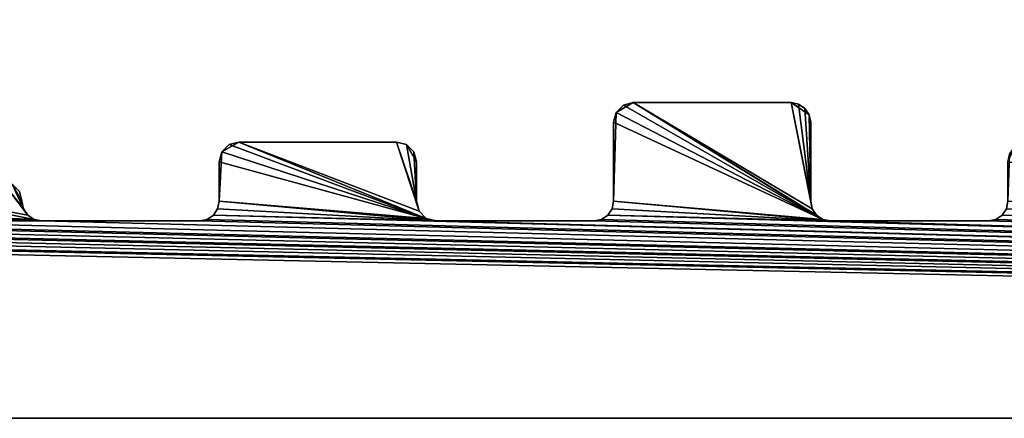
# Model space of a CAD drawing. Extents: x 0 to 122, y 0 to 122.
# Tile 47 of 256: x 24 to 36, y 0 to 5. Entities that reach past the tile are written whole.
import ezdxf

# ---------------------------------------------------------------- set-up
doc = ezdxf.new("R2010")
doc.units = 0
doc.header["$LTSCALE"] = 25.4
doc.layers.get('0').update_dxf_attribs({"color": 13, "linetype": 'CONTINUOUS'})

# ---------------------------------------------------------------- blocks, each defined once
blk = doc.blocks.new('GROOVE-I-7792-7793_STL_2')
at = {"color": 250}
for p, q in [((50.035, -55.375, 125), (50.251, -55.25, 125)), ((50.035, -55.375), (50.126, -55.283)), ((50.035, -55.375), (50.126, -55.283)), ((50.126, -55.283, 125), (50.035, -55.375, 125)), ((50.126, -55.283), (50.251, -55.25)), ((50.126, -55.283), (50.251, -55.25)), ((50.251, -55.25, 125), (50.126, -55.283, 125)), ((50.126, -55.283), (50.126, -55.283, 125)), ((50.126, -55.283), (50.126, -55.283, 125)), ((52.251, -55.25, 125), (50.251, -55.25, 125)), ((50.251, -55.25), (52.251, -55.25)), ((50.251, -55.25, 125), (50.251, -55.25)), ((52.251, -55.25, 125), (50.251, -55.25, 125)), ((50.251, -55.25), (52.251, -55.25)), ((50.251, -55.25, 125), (50.251, -55.25)), ((52.251, -55.25, 125), (52.482, -55.404, 125)), ((52.251, -55.25), (52.347, -55.269)), ((52.251, -55.25, 125), (52.251, -55.25)), ((52.251, -55.25), (52.347, -55.269)), ((52.251, -55.25, 125), (52.251, -55.25)), ((52.347, -55.269, 125), (52.251, -55.25, 125)), ((52.347, -55.269), (52.428, -55.323)), ((52.347, -55.269), (52.428, -55.323)), ((52.347, -55.269), (52.347, -55.269, 125)), ((52.428, -55.323, 125), (52.347, -55.269, 125)), ((52.347, -55.269), (52.347, -55.269, 125)), ((50.035, -55.375, 125), (50.001, -55.5, 125)), ((50.001, -55.5), (50.035, -55.375)), ((50.001, -55.5), (50.035, -55.375)), ((50.035, -55.375, 125), (50.001, -55.5, 125)), ((50.035, -55.375), (50.035, -55.375, 125)), ((50.035, -55.375), (50.035, -55.375, 125)), ((52.428, -55.323), (52.482, -55.404)), ((52.428, -55.323), (52.482, -55.404)), ((52.428, -55.323), (52.428, -55.323, 125)), ((52.482, -55.404, 125), (52.428, -55.323, 125)), ((52.428, -55.323), (52.428, -55.323, 125)), ((52.501, -55.5, 125), (52.482, -55.404, 125)), ((52.482, -55.404), (52.501, -55.5)), ((52.482, -55.404), (52.501, -55.5)), ((52.482, -55.404), (52.482, -55.404, 125)), ((52.501, -55.5, 125), (52.482, -55.404, 125)), ((52.482, -55.404), (52.482, -55.404, 125)), ((50.001, -55.5, 125), (50.001, -56.5, 125)), ((50.001, -56.5), (50.001, -55.5)), ((50.001, -55.5, 125), (50.001, -56.5, 125)), ((50.001, -55.5, 125), (50.001, -55.5)), ((50.001, -56.5), (50.001, -55.5)), ((50.001, -55.5, 125), (50.001, -55.5)), ((52.501, -56.5, 125), (52.501, -55.5, 125)), ((52.501, -55.5), (52.501, -56.5)), ((52.501, -55.5, 125), (52.501, -55.5)), ((52.501, -56.5, 125), (52.501, -55.5, 125)), ((52.501, -55.5), (52.501, -56.5)), ((52.501, -55.5, 125), (52.501, -55.5)), ((45.035, -55.875, 125), (45.251, -55.75, 125)), ((45.035, -55.875), (45.126, -55.783)), ((45.035, -55.875), (45.126, -55.783)), ((45.126, -55.783, 125), (45.035, -55.875, 125)), ((45.126, -55.783), (45.251, -55.75)), ((45.126, -55.783), (45.251, -55.75)), ((45.251, -55.75, 125), (45.126, -55.783, 125)), ((45.126, -55.783), (45.126, -55.783, 125)), ((45.126, -55.783), (45.126, -55.783, 125)), ((47.251, -55.75, 125), (45.251, -55.75, 125)), ((45.251, -55.75), (47.251, -55.75)), ((45.251, -55.75, 125), (45.251, -55.75)), ((47.251, -55.75, 125), (45.251, -55.75, 125)), ((45.251, -55.75), (47.251, -55.75)), ((45.251, -55.75, 125), (45.251, -55.75)), ((47.376, -55.783, 125), (47.251, -55.75, 125)), ((47.251, -55.75), (47.376, -55.783)), ((47.251, -55.75, 125), (47.251, -55.75)), ((47.251, -55.75), (47.376, -55.783)), ((47.251, -55.75, 125), (47.251, -55.75)), ((47.376, -55.783, 125), (47.251, -55.75, 125)), ((47.376, -55.783, 125), (47.501, -56, 125)), ((47.376, -55.783), (47.468, -55.875)), ((47.376, -55.783), (47.468, -55.875)), ((47.376, -55.783), (47.376, -55.783, 125)), ((47.468, -55.875, 125), (47.376, -55.783, 125)), ((47.376, -55.783), (47.376, -55.783, 125)), ((45.035, -55.875, 125), (45.001, -56, 125)), ((45.001, -56), (45.035, -55.875)), ((45.001, -56), (45.035, -55.875)), ((45.035, -55.875, 125), (45.001, -56, 125)), ((45.035, -55.875), (45.035, -55.875, 125)), ((45.035, -55.875), (45.035, -55.875, 125)), ((47.468, -55.875), (47.501, -56)), ((47.468, -55.875), (47.501, -56)), ((47.468, -55.875), (47.468, -55.875, 125)), ((47.501, -56, 125), (47.468, -55.875, 125)), ((47.468, -55.875), (47.468, -55.875, 125)), ((45.001, -56, 125), (45.001, -56.5, 125)), ((45.001, -56.5), (45.001, -56)), ((45.001, -56, 125), (45.001, -56.5, 125)), ((45.001, -56, 125), (45.001, -56)), ((45.001, -56.5), (45.001, -56)), ((45.001, -56, 125), (45.001, -56)), ((47.501, -56.5, 125), (47.501, -56, 125)), ((47.501, -56), (47.501, -56.5)), ((47.501, -56, 125), (47.501, -56)), ((47.501, -56.5, 125), (47.501, -56, 125)), ((47.501, -56), (47.501, -56.5)), ((47.501, -56, 125), (47.501, -56)), ((42.376, -56.283, 125), (42.501, -56.5, 125)), ((42.468, -56.375), (42.501, -56.5)), ((42.468, -56.375), (42.501, -56.5)), ((42.501, -56.5, 125), (42.468, -56.375, 125)), ((42.52, -56.596, 125), (42.501, -56.5, 125)), ((42.501, -56.5), (42.52, -56.596)), ((42.501, -56.5, 125), (42.501, -56.5)), ((42.501, -56.5), (42.52, -56.596)), ((42.501, -56.5, 125), (42.501, -56.5)), ((42.52, -56.596, 125), (42.501, -56.5, 125)), ((45.001, -56.5, 125), (44.982, -56.596, 125)), ((44.982, -56.596), (45.001, -56.5)), ((44.982, -56.596), (45.001, -56.5)), ((45.001, -56.5, 125), (44.982, -56.596, 125)), ((45.001, -56.5, 125), (45.001, -56.5)), ((45.001, -56.5, 125), (45.001, -56.5)), ((47.535, -56.625, 125), (47.501, -56.5, 125)), ((47.501, -56.5), (47.535, -56.625)), ((47.501, -56.5, 125), (47.501, -56.5)), ((47.501, -56.5), (47.535, -56.625)), ((47.501, -56.5, 125), (47.501, -56.5)), ((47.535, -56.625, 125), (47.501, -56.5, 125)), ((50.001, -56.5, 125), (49.982, -56.596, 125)), ((49.982, -56.596), (50.001, -56.5)), ((49.982, -56.596), (50.001, -56.5)), ((50.001, -56.5, 125), (49.982, -56.596, 125)), ((50.001, -56.5, 125), (50.001, -56.5)), ((50.001, -56.5, 125), (50.001, -56.5)), ((52.52, -56.596, 125), (52.501, -56.5, 125)), ((52.501, -56.5), (52.52, -56.596)), ((52.501, -56.5, 125), (52.501, -56.5)), ((52.501, -56.5), (52.52, -56.596)), ((52.501, -56.5, 125), (52.501, -56.5)), ((52.52, -56.596, 125), (52.501, -56.5, 125)), ((42.574, -56.677, 125), (42.52, -56.596, 125)), ((42.52, -56.596), (42.574, -56.677)), ((42.52, -56.596), (42.574, -56.677)), ((42.52, -56.596), (42.52, -56.596, 125)), ((42.574, -56.677, 125), (42.52, -56.596, 125)), ((42.52, -56.596), (42.52, -56.596, 125)), ((44.982, -56.596, 125), (44.928, -56.677, 125)), ((44.928, -56.677), (44.982, -56.596)), ((44.928, -56.677), (44.982, -56.596)), ((44.982, -56.596, 125), (44.928, -56.677, 125)), ((44.982, -56.596), (44.982, -56.596, 125)), ((44.982, -56.596), (44.982, -56.596, 125)), ((47.626, -56.717, 125), (47.535, -56.625, 125)), ((47.535, -56.625), (47.626, -56.717)), ((47.535, -56.625), (47.626, -56.717)), ((47.535, -56.625), (47.535, -56.625, 125)), ((47.626, -56.717, 125), (47.535, -56.625, 125)), ((47.535, -56.625), (47.535, -56.625, 125)), ((49.982, -56.596, 125), (49.928, -56.677, 125)), ((49.928, -56.677), (49.982, -56.596)), ((49.928, -56.677), (49.982, -56.596)), ((49.982, -56.596, 125), (49.928, -56.677, 125)), ((49.982, -56.596), (49.982, -56.596, 125)), ((49.982, -56.596), (49.982, -56.596, 125)), ((52.574, -56.677, 125), (52.52, -56.596, 125)), ((52.52, -56.596), (52.574, -56.677)), ((52.52, -56.596), (52.574, -56.677)), ((52.52, -56.596), (52.52, -56.596, 125)), ((52.574, -56.677, 125), (52.52, -56.596, 125)), ((52.52, -56.596), (52.52, -56.596, 125)), ((54.982, -56.596, 125), (54.928, -56.677, 125)), ((54.928, -56.677), (54.982, -56.596)), ((54.928, -56.677), (54.982, -56.596)), ((54.982, -56.596, 125), (54.928, -56.677, 125)), ((42.655, -56.731, 125), (42.574, -56.677, 125)), ((42.574, -56.677), (42.655, -56.731)), ((42.574, -56.677), (42.655, -56.731)), ((42.574, -56.677), (42.574, -56.677, 125)), ((42.655, -56.731, 125), (42.574, -56.677, 125)), ((42.574, -56.677), (42.574, -56.677, 125)), ((42.751, -56.75, 125), (42.655, -56.731, 125)), ((42.655, -56.731), (42.751, -56.75)), ((42.655, -56.731), (42.751, -56.75)), ((42.655, -56.731), (42.655, -56.731, 125)), ((42.751, -56.75, 125), (42.655, -56.731, 125)), ((42.655, -56.731), (42.655, -56.731, 125)), ((44.751, -56.75, 125), (42.751, -56.75, 125)), ((42.751, -56.75), (44.751, -56.75)), ((42.751, -56.75, 125), (42.751, -56.75)), ((44.751, -56.75, 125), (42.751, -56.75, 125)), ((42.751, -56.75), (44.751, -56.75)), ((42.751, -56.75, 125), (42.751, -56.75)), ((44.847, -56.731, 125), (44.751, -56.75, 125)), ((44.751, -56.75), (44.847, -56.731)), ((44.751, -56.75), (44.847, -56.731)), ((44.847, -56.731, 125), (44.751, -56.75, 125)), ((44.751, -56.75, 125), (44.751, -56.75)), ((44.751, -56.75, 125), (44.751, -56.75)), ((44.928, -56.677, 125), (44.847, -56.731, 125)), ((44.847, -56.731), (44.928, -56.677)), ((44.847, -56.731), (44.928, -56.677)), ((44.928, -56.677, 125), (44.847, -56.731, 125)), ((44.847, -56.731), (44.847, -56.731, 125)), ((44.847, -56.731), (44.847, -56.731, 125)), ((44.928, -56.677), (44.928, -56.677, 125)), ((44.928, -56.677), (44.928, -56.677, 125)), ((47.751, -56.75, 125), (47.626, -56.717, 125)), ((47.626, -56.717), (47.751, -56.75)), ((47.626, -56.717), (47.751, -56.75)), ((47.626, -56.717), (47.626, -56.717, 125)), ((47.751, -56.75, 125), (47.626, -56.717, 125)), ((47.626, -56.717), (47.626, -56.717, 125)), ((49.751, -56.75, 125), (47.751, -56.75, 125)), ((47.751, -56.75), (49.751, -56.75)), ((47.751, -56.75, 125), (47.751, -56.75)), ((49.751, -56.75, 125), (47.751, -56.75, 125)), ((47.751, -56.75), (49.751, -56.75)), ((47.751, -56.75, 125), (47.751, -56.75)), ((49.847, -56.731, 125), (49.751, -56.75, 125)), ((49.751, -56.75), (49.847, -56.731)), ((49.751, -56.75), (49.847, -56.731)), ((49.847, -56.731, 125), (49.751, -56.75, 125)), ((49.751, -56.75, 125), (49.751, -56.75)), ((49.751, -56.75, 125), (49.751, -56.75)), ((49.928, -56.677, 125), (49.847, -56.731, 125)), ((49.847, -56.731), (49.928, -56.677)), ((49.847, -56.731), (49.928, -56.677)), ((49.928, -56.677, 125), (49.847, -56.731, 125)), ((49.847, -56.731), (49.847, -56.731, 125)), ((49.847, -56.731), (49.847, -56.731, 125)), ((49.928, -56.677), (49.928, -56.677, 125)), ((49.928, -56.677), (49.928, -56.677, 125)), ((52.655, -56.731, 125), (52.574, -56.677, 125)), ((52.574, -56.677), (52.655, -56.731)), ((52.574, -56.677), (52.655, -56.731)), ((52.574, -56.677), (52.574, -56.677, 125)), ((52.655, -56.731, 125), (52.574, -56.677, 125)), ((52.574, -56.677), (52.574, -56.677, 125)), ((52.751, -56.75, 125), (52.655, -56.731, 125)), ((52.655, -56.731), (52.751, -56.75)), ((52.655, -56.731), (52.751, -56.75)), ((52.655, -56.731), (52.655, -56.731, 125)), ((52.751, -56.75, 125), (52.655, -56.731, 125)), ((52.655, -56.731), (52.655, -56.731, 125)), ((54.751, -56.75, 125), (52.751, -56.75, 125)), ((52.751, -56.75), (54.751, -56.75)), ((52.751, -56.75, 125), (52.751, -56.75)), ((54.751, -56.75, 125), (52.751, -56.75, 125)), ((52.751, -56.75), (54.751, -56.75)), ((52.751, -56.75, 125), (52.751, -56.75)), ((54.847, -56.731, 125), (54.751, -56.75, 125)), ((54.751, -56.75), (54.847, -56.731)), ((54.751, -56.75), (54.847, -56.731)), ((54.847, -56.731, 125), (54.751, -56.75, 125)), ((54.751, -56.75, 125), (54.751, -56.75)), ((54.751, -56.75, 125), (54.751, -56.75)), ((54.928, -56.677, 125), (54.847, -56.731, 125)), ((54.847, -56.731), (54.928, -56.677)), ((54.847, -56.731), (54.928, -56.677)), ((54.928, -56.677, 125), (54.847, -56.731, 125)), ((54.847, -56.731), (54.847, -56.731, 125)), ((54.847, -56.731), (54.847, -56.731, 125)), ((54.928, -56.677), (54.928, -56.677, 125)), ((54.928, -56.677), (54.928, -56.677, 125)), ((18.501, -59.25, 125), (139.501, -59.25, 125)), ((139.501, -59.25), (18.501, -59.25)), ((18.501, -59.25, 125), (139.501, -59.25, 125)), ((139.501, -59.25), (18.501, -59.25))]:
    blk.add_line(p, q, dxfattribs=at)
mesh = blk.add_polyface(dxfattribs=at)
corners = [(22.251, -31.75), (22.376, -29.283), (22.376, -31.717), (22.468, -29.375), (22.468, -31.625), (22.501, -29.5), (22.501, -31.5), (25.035, -55.375), (25.001, -56.5), (25.001, -55.5), (37.535, -54.875), (37.501, -56.5), (37.501, -55), (50.035, -55.375), (50.001, -56.5), (50.001, -55.5), (27.655, -56.231), (25.126, -55.283), (25.251, -55.25), (27.574, -56.177), (27.52, -56.096), (27.251, -55.25), (27.501, -56), (27.376, -55.283), (27.468, -55.375), (27.501, -55.5), (35.001, -56.5), (34.751, -55.75), (34.876, -55.783), (40.126, -56.217), (37.626, -54.783), (37.751, -54.75), (40.035, -56.125), (40.001, -56), (39.751, -54.75), (39.847, -54.769), (39.928, -54.823), (39.982, -54.904), (40.001, -55), (47.535, -56.625), (45.251, -55.75), (47.251, -55.75), (47.501, -56.5), (47.376, -55.783), (52.655, -56.731), (50.126, -55.283), (50.251, -55.25), (52.52, -56.596), (52.251, -55.25), (22.751, -11.75), (21.751, -9.25), (22.751, -9.25), (22.876, -9.283), (22.847, -11.731), (22.928, -11.677), (22.968, -9.375), (22.982, -11.596), (23.001, -9.5), (23.001, -11.5), (22.751, -51.75), (21.751, -49.25), (22.751, -49.25), (22.847, -49.269), (22.876, -51.717), (22.928, -49.323), (22.968, -51.625), (22.982, -49.404), (23.001, -51.5), (23.001, -49.5)]
mesh.append_faces([[corners[k] for k in face] for face in [(4, 5, 6), (7, 8, 9), (10, 11, 12), (13, 14, 15), (22, 24, 25), (33, 37, 38), (56, 57, 58), (67, 66, 68)]], dxfattribs={"vtx0": -1, "color": 250})
mesh.append_faces([[corners[k] for k in face] for face in [(0, 1, 2), (2, 3, 4), (16, 18, 19), (19, 18, 20), (20, 21, 22), (29, 31, 32), (32, 31, 33), (49, 52, 53), (53, 52, 54), (54, 55, 56), (59, 62, 63), (63, 64, 65), (65, 66, 67)]], dxfattribs={"vtx0": -1, "vtx1": -1, "color": 250})
mesh.append_faces([[corners[k] for k in face] for face in [(16, 8, 7), (29, 11, 10)]], dxfattribs={"vtx0": -1, "vtx1": -1, "vtx2": -1, "color": 250})
mesh.append_faces([[corners[k] for k in face] for face in [(2, 1, 3), (4, 3, 5), (16, 7, 17), (16, 17, 18), (20, 18, 21), (22, 21, 23), (22, 23, 24), (26, 27, 28), (29, 10, 30), (29, 30, 31), (33, 31, 34), (33, 34, 35), (33, 35, 36), (33, 36, 37), (39, 40, 41), (42, 41, 43), (44, 13, 45), (44, 45, 46), (47, 46, 48), (49, 50, 51), (49, 51, 52), (54, 52, 55), (56, 55, 57), (59, 60, 61), (59, 61, 62), (63, 62, 64), (65, 64, 66)]], dxfattribs={"vtx0": -1, "vtx2": -1, "color": 250})
mesh = blk.add_polyface(dxfattribs=at)
corners = [(20.751, -46.75, 125), (20.751, -51.75, 125), (21.52, -49.096, 125), (22.751, -51.75, 125), (21.501, -49, 125), (21.251, -46.75, 125), (21.376, -46.783, 125), (21.574, -49.177, 125), (21.655, -49.231, 125), (21.751, -49.25, 125), (22.751, -49.25, 125), (22.968, -51.625, 125), (22.982, -49.404, 125), (23.001, -51.5, 125), (23.001, -49.5, 125), (20.52, -54.096, 125), (22.02, -56.596, 125), (20.574, -54.177, 125), (57.751, -54.25, 125), (60.001, -56.5, 125), (59.751, -54.25, 125), (21.501, -47, 125), (20.751, -41.75, 125), (20.751, -44.25, 125), (21.751, -44.25, 125), (21.751, -41.75, 125), (21.968, -44.125, 125), (21.876, -41.783, 125), (22.001, -42, 125), (22.001, -44, 125), (20.751, -36.75, 125), (20.751, -39.25, 125), (21.251, -39.25, 125), (21.251, -36.75, 125), (21.347, -39.231, 125), (21.482, -36.904, 125), (21.501, -39, 125), (21.501, -37, 125), (20.501, -29, 125), (21.001, -32, 125), (21.035, -31.875, 125), (20.655, -34.269, 125), (20.751, -34.25, 125), (20.968, -34.125, 125), (21.001, -34, 125), (20.751, -24.25, 125), (20.751, -26.75, 125), (21.251, -26.75, 125), (21.251, -24.25, 125), (21.468, -26.625, 125), (21.428, -24.323, 125), (21.501, -24.5, 125), (21.501, -26.5, 125), (20.876, -19.283, 125), (20.655, -21.769, 125), (20.847, -21.731, 125), (21.001, -21.5, 125), (21.001, -19.5, 125)]
mesh.append_faces([[corners[k] for k in face] for face in [(12, 13, 14), (28, 26, 29), (35, 36, 37), (38, 39, 40), (39, 43, 44), (51, 49, 52), (53, 56, 57)]], dxfattribs={"vtx0": -1, "color": 250})
mesh.append_faces([[corners[k] for k in face] for face in [(0, 4, 5), (5, 4, 6), (2, 3, 7), (7, 3, 8), (8, 3, 9), (9, 3, 10), (10, 11, 12), (15, 16, 17), (18, 19, 20), (22, 24, 25), (25, 26, 27), (27, 26, 28), (30, 32, 33), (33, 34, 35), (45, 47, 48), (48, 49, 50), (50, 49, 51)]], dxfattribs={"vtx0": -1, "vtx1": -1, "color": 250})
mesh.append_faces([[corners[k] for k in face] for face in [(0, 1, 2)]], dxfattribs={"vtx0": -1, "vtx1": -1, "vtx2": -1, "color": 250})
mesh.append_faces([[corners[k] for k in face] for face in [(2, 1, 3), (0, 2, 4), (10, 3, 11), (12, 11, 13), (22, 23, 24), (25, 24, 26), (30, 31, 32), (33, 32, 34), (35, 34, 36), (39, 41, 42), (39, 42, 43), (45, 46, 47), (48, 47, 49), (53, 54, 55), (53, 55, 56)]], dxfattribs={"vtx0": -1, "vtx2": -1, "color": 250})
mesh.append_faces([[corners[k] for k in face] for face in [(21, 6, 4)]], dxfattribs={"vtx1": -1, "color": 250})
mesh = blk.add_polyface(dxfattribs=at)
corners = [(22.251, -56.75, 125), (18.501, -59.25, 125), (139.501, -59.25, 125), (24.751, -56.75, 125), (24.847, -56.731, 125), (24.928, -56.677, 125), (30.251, -56.75, 125), (32.251, -56.75, 125), (32.347, -56.731, 125), (35.251, -56.75, 125), (55.155, -55.769, 125), (60.251, -56.75, 125), (60.155, -56.731, 125), (57.468, -55.625, 125), (57.501, -55.5, 125), (60.074, -56.677, 125), (57.501, -54.5, 125), (57.535, -54.375, 125), (57.751, -54.25, 125), (60.02, -56.596, 125), (60.001, -56.5, 125), (59.751, -54.25, 125), (59.982, -54.404, 125), (62.428, -56.677, 125), (65.251, -56.75, 125), (62.482, -56.596, 125), (62.501, -56.5, 125), (65.155, -56.731, 125), (62.501, -55, 125), (65.074, -56.677, 125), (62.655, -54.769, 125), (62.751, -54.75, 125), (65.02, -56.596, 125), (65.001, -56.5, 125), (64.751, -54.75, 125), (64.876, -54.783, 125), (67.376, -56.717, 125), (70.251, -56.75, 125), (67.468, -56.625, 125), (67.501, -56.5, 125), (70.155, -56.731, 125), (67.501, -56, 125), (67.52, -55.904, 125), (67.751, -55.75, 125), (70.074, -56.677, 125), (70.02, -56.596, 125), (69.751, -55.75, 125), (70.001, -56.5, 125), (69.928, -55.823, 125), (70.001, -56, 125), (65.001, -55, 125), (60.001, -54.5, 125)]
mesh.append_faces([[corners[k] for k in face] for face in [(0, 2, 3), (3, 2, 4), (4, 2, 5), (6, 2, 7), (7, 2, 8), (13, 12, 14), (16, 15, 17), (17, 15, 18), (21, 20, 22), (23, 24, 25), (25, 24, 26), (26, 27, 28), (28, 29, 30), (30, 29, 31), (31, 33, 34), (34, 33, 35), (36, 37, 38), (38, 37, 39), (39, 40, 41), (41, 40, 42), (42, 40, 43), (43, 45, 46), (46, 47, 48)]], dxfattribs={"vtx0": -1, "vtx1": -1, "color": 250})
mesh.append_faces([[corners[k] for k in face] for face in [(5, 2, 6), (8, 2, 9)]], dxfattribs={"vtx0": -1, "vtx1": -1, "vtx2": -1, "color": 250})
mesh.append_faces([[corners[k] for k in face] for face in [(0, 1, 2), (10, 11, 12), (14, 12, 15), (18, 15, 19), (18, 19, 20), (26, 24, 27), (28, 27, 29), (31, 29, 32), (31, 32, 33), (39, 37, 40), (43, 40, 44), (43, 44, 45), (46, 45, 47)]], dxfattribs={"vtx0": -1, "vtx2": -1, "color": 250})
mesh.append_faces([[corners[k] for k in face] for face in [(49, 48, 47), (50, 35, 33), (51, 22, 20)]], dxfattribs={"vtx1": -1, "color": 250})
mesh = blk.add_polyface(dxfattribs=at)
corners = [(55.02, -55.904), (55.001, -56.5), (55.001, -56), (57.535, -54.375), (57.501, -55.5), (57.501, -54.5), (62.52, -54.904), (62.501, -56.5), (62.501, -55), (18.501, -59.25), (22.251, -56.75), (139.501, -59.25), (24.751, -56.75), (24.847, -56.731), (24.928, -56.677), (30.251, -56.75), (52.751, -56.75), (50.001, -56.5), (52.655, -56.731), (50.251, -55.25), (52.574, -56.677), (52.52, -56.596), (52.251, -55.25), (52.501, -56.5), (52.347, -55.269), (52.428, -55.323), (52.482, -55.404), (52.501, -55.5), (60.251, -56.75), (54.982, -56.596), (55.074, -55.823), (55.155, -55.769), (60.155, -56.731), (55.251, -55.75), (57.251, -55.75), (57.376, -55.717), (57.468, -55.625), (60.074, -56.677), (57.626, -54.283), (57.751, -54.25), (60.02, -56.596), (60.001, -56.5), (59.751, -54.25), (59.847, -54.269), (59.928, -54.323), (59.982, -54.404), (60.001, -54.5), (65.251, -56.75), (62.428, -56.677), (62.482, -56.596), (65.155, -56.731), (65.074, -56.677), (62.574, -54.823), (62.655, -54.769), (62.751, -54.75), (65.02, -56.596), (65.001, -56.5), (64.751, -54.75), (64.876, -54.783), (64.968, -54.875)]
mesh.append_faces([[corners[k] for k in face] for face in [(0, 1, 2), (3, 4, 5), (6, 7, 8), (23, 26, 27), (41, 45, 46)]], dxfattribs={"vtx0": -1, "color": 250})
mesh.append_faces([[corners[k] for k in face] for face in [(9, 10, 11), (16, 17, 18), (18, 19, 20), (21, 22, 23), (28, 31, 32), (32, 4, 37), (37, 39, 40), (40, 39, 41), (47, 7, 50), (50, 7, 51), (51, 54, 55), (55, 54, 56)]], dxfattribs={"vtx0": -1, "vtx1": -1, "color": 250})
mesh.append_faces([[corners[k] for k in face] for face in [(11, 14, 15), (28, 1, 0), (37, 4, 3), (51, 7, 6)]], dxfattribs={"vtx0": -1, "vtx1": -1, "vtx2": -1, "color": 250})
mesh.append_faces([[corners[k] for k in face] for face in [(11, 10, 12), (11, 12, 13), (11, 13, 14), (23, 22, 24), (23, 24, 25), (23, 25, 26), (28, 29, 1), (28, 0, 30), (28, 30, 31), (32, 31, 33), (32, 33, 34), (32, 34, 35), (32, 35, 36), (32, 36, 4), (37, 3, 38), (37, 38, 39), (41, 39, 42), (41, 42, 43), (41, 43, 44), (41, 44, 45), (47, 48, 49), (47, 49, 7), (51, 6, 52), (51, 52, 53), (51, 53, 54), (56, 54, 57), (56, 57, 58), (56, 58, 59)]], dxfattribs={"vtx0": -1, "vtx2": -1, "color": 250})
mesh = blk.add_polyface(dxfattribs=at)
corners = [(37.251, -56.75, 125), (42.751, -56.75, 125), (42.655, -56.731, 125), (40.251, -56.25, 125), (40.126, -56.217, 125), (42.574, -56.677, 125), (42.251, -56.25, 125), (42.52, -56.596, 125), (42.376, -56.283, 125), (42.501, -56.5, 125), (44.928, -56.677, 125), (47.751, -56.75, 125), (44.982, -56.596, 125), (45.001, -56.5, 125), (47.626, -56.717, 125), (45.001, -56, 125), (45.035, -55.875, 125), (45.251, -55.75, 125), (47.535, -56.625, 125), (47.251, -55.75, 125), (47.501, -56.5, 125), (47.376, -55.783, 125), (49.928, -56.677, 125), (52.751, -56.75, 125), (49.982, -56.596, 125), (50.001, -56.5, 125), (52.655, -56.731, 125), (50.001, -55.5, 125), (50.035, -55.375, 125), (50.251, -55.25, 125), (52.574, -56.677, 125), (52.52, -56.596, 125), (52.251, -55.25, 125), (52.501, -56.5, 125), (52.482, -55.404, 125), (54.982, -56.596, 125), (60.251, -56.75, 125), (55.001, -56.5, 125), (55.001, -56, 125), (55.074, -55.823, 125), (55.155, -55.769, 125), (60.155, -56.731, 125), (55.251, -55.75, 125), (57.251, -55.75, 125), (57.376, -55.717, 125), (57.468, -55.625, 125), (57.501, -55.5, 125), (60.074, -56.677, 125), (57.501, -54.5, 125), (52.501, -55.5, 125), (47.501, -56, 125), (35.001, -56, 125), (34.876, -55.783, 125), (35.001, -56.5, 125)]
mesh.append_faces([[corners[k] for k in face] for face in [(0, 3, 4), (8, 7, 9)]], dxfattribs={"vtx0": -1, "color": 250})
mesh.append_faces([[corners[k] for k in face] for face in [(3, 5, 6), (6, 7, 8), (10, 11, 12), (12, 11, 13), (13, 14, 15), (15, 14, 16), (16, 14, 17), (17, 18, 19), (19, 20, 21), (22, 23, 24), (24, 23, 25), (25, 26, 27), (27, 26, 28), (28, 26, 29), (29, 31, 32), (32, 33, 34), (35, 36, 37), (37, 36, 38), (38, 36, 39), (39, 36, 40), (40, 41, 42), (42, 41, 43), (43, 41, 44), (44, 41, 45), (46, 47, 48)]], dxfattribs={"vtx0": -1, "vtx1": -1, "color": 250})
mesh.append_faces([[corners[k] for k in face] for face in [(0, 2, 3)]], dxfattribs={"vtx0": -1, "vtx1": -1, "vtx2": -1, "color": 250})
mesh.append_faces([[corners[k] for k in face] for face in [(0, 1, 2), (3, 2, 5), (6, 5, 7), (13, 11, 14), (17, 14, 18), (19, 18, 20), (25, 23, 26), (29, 26, 30), (29, 30, 31), (32, 31, 33)]], dxfattribs={"vtx0": -1, "vtx2": -1, "color": 250})
mesh.append_faces([[corners[k] for k in face] for face in [(49, 34, 33), (50, 21, 20), (51, 52, 53)]], dxfattribs={"vtx1": -1, "color": 250})
mesh = blk.add_polyface(dxfattribs=at)
corners = [(67.52, -55.904), (67.501, -56.5), (67.501, -56), (80.02, -55.404), (80.001, -56.5), (80.001, -55.5), (139.501, -59.25), (30.251, -56.75), (32.251, -56.75), (32.347, -56.731), (35.251, -56.75), (37.251, -56.75), (37.347, -56.731), (37.428, -56.677), (42.751, -56.75), (44.751, -56.75), (44.847, -56.731), (44.928, -56.677), (47.751, -56.75), (49.751, -56.75), (49.847, -56.731), (49.928, -56.677), (52.751, -56.75), (54.751, -56.75), (54.847, -56.731), (54.928, -56.677), (54.982, -56.596), (65.001, -56.5), (64.968, -54.875), (65.001, -55), (70.251, -56.75), (67.376, -56.717), (67.468, -56.625), (70.155, -56.731), (67.574, -55.823), (67.655, -55.769), (67.751, -55.75), (70.074, -56.677), (70.02, -56.596), (69.751, -55.75), (69.847, -55.769), (70.001, -56.5), (69.928, -55.823), (69.982, -55.904), (70.001, -56), (82.751, -56.75), (79.876, -56.717), (79.968, -56.625), (82.626, -56.717), (80.074, -55.323), (80.155, -55.269), (80.251, -55.25), (82.535, -56.625), (82.501, -56.5), (82.251, -55.25), (82.376, -55.283), (82.468, -55.375), (82.501, -55.5)]
mesh.append_faces([[corners[k] for k in face] for face in [(0, 1, 2), (3, 4, 5), (27, 28, 29), (41, 43, 44), (53, 56, 57)]], dxfattribs={"vtx0": -1, "color": 250})
mesh.append_faces([[corners[k] for k in face] for face in [(30, 1, 33), (33, 36, 37), (37, 36, 38), (38, 40, 41), (45, 4, 48), (48, 51, 52), (52, 51, 53)]], dxfattribs={"vtx0": -1, "vtx1": -1, "color": 250})
mesh.append_faces([[corners[k] for k in face] for face in [(6, 9, 10), (6, 13, 14), (6, 17, 18), (6, 21, 22), (33, 1, 0), (48, 4, 3)]], dxfattribs={"vtx0": -1, "vtx1": -1, "vtx2": -1, "color": 250})
mesh.append_faces([[corners[k] for k in face] for face in [(6, 7, 8), (6, 8, 9), (6, 10, 11), (6, 11, 12), (6, 12, 13), (6, 14, 15), (6, 15, 16), (6, 16, 17), (6, 18, 19), (6, 19, 20), (6, 20, 21), (6, 22, 23), (6, 23, 24), (6, 24, 25), (6, 25, 26), (30, 31, 32), (30, 32, 1), (33, 0, 34), (33, 34, 35), (33, 35, 36), (38, 36, 39), (38, 39, 40), (41, 40, 42), (41, 42, 43), (45, 46, 47), (45, 47, 4), (48, 3, 49), (48, 49, 50), (48, 50, 51), (53, 51, 54), (53, 54, 55), (53, 55, 56)]], dxfattribs={"vtx0": -1, "vtx2": -1, "color": 250})
mesh = blk.add_polyface(dxfattribs=at)
corners = [(32.52, -55.904), (32.501, -56.5), (32.501, -56), (45.035, -55.875), (45.001, -56.5), (45.001, -56), (30.251, -56.75), (24.928, -56.677), (24.982, -56.596), (25.001, -56.5), (27.655, -56.231), (27.751, -56.25), (30.126, -56.717), (30.035, -56.625), (29.751, -56.25), (29.876, -56.283), (29.968, -56.375), (35.251, -56.75), (32.347, -56.731), (32.428, -56.677), (32.482, -56.596), (35.126, -56.717), (32.574, -55.823), (32.655, -55.769), (32.751, -55.75), (35.035, -56.625), (34.751, -55.75), (35.001, -56.5), (34.876, -55.783), (34.968, -55.875), (35.001, -56), (42.751, -56.75), (37.428, -56.677), (37.482, -56.596), (37.501, -56.5), (42.655, -56.731), (40.251, -56.25), (40.126, -56.217), (42.574, -56.677), (42.251, -56.25), (42.52, -56.596), (42.376, -56.283), (42.468, -56.375), (42.501, -56.5), (47.751, -56.75), (44.928, -56.677), (44.982, -56.596), (47.626, -56.717), (45.126, -55.783), (45.251, -55.75), (47.535, -56.625), (47.251, -55.75), (47.501, -56.5), (47.376, -55.783), (47.468, -55.875), (47.501, -56), (52.751, -56.75), (49.928, -56.677), (49.982, -56.596), (50.001, -56.5), (52.655, -56.731), (50.035, -55.375), (52.574, -56.677), (50.251, -55.25), (52.52, -56.596)]
mesh.append_faces([[corners[k] for k in face] for face in [(0, 1, 2), (3, 4, 5), (13, 15, 16), (27, 29, 30), (40, 42, 43), (52, 54, 55)]], dxfattribs={"vtx0": -1, "color": 250})
mesh.append_faces([[corners[k] for k in face] for face in [(6, 11, 12), (12, 11, 13), (17, 1, 21), (21, 24, 25), (25, 26, 27), (31, 34, 35), (36, 34, 37), (35, 36, 38), (38, 39, 40), (44, 4, 47), (47, 49, 50), (50, 51, 52), (62, 63, 64)]], dxfattribs={"vtx0": -1, "vtx1": -1, "color": 250})
mesh.append_faces([[corners[k] for k in face] for face in [(6, 9, 10), (21, 1, 0), (35, 34, 36), (47, 4, 3), (60, 59, 61)]], dxfattribs={"vtx0": -1, "vtx1": -1, "vtx2": -1, "color": 250})
mesh.append_faces([[corners[k] for k in face] for face in [(6, 7, 8), (6, 8, 9), (6, 10, 11), (13, 11, 14), (13, 14, 15), (17, 18, 19), (17, 19, 20), (17, 20, 1), (21, 0, 22), (21, 22, 23), (21, 23, 24), (25, 24, 26), (27, 28, 29), (31, 32, 33), (31, 33, 34), (38, 36, 39), (40, 39, 41), (40, 41, 42), (44, 45, 46), (44, 46, 4), (47, 3, 48), (47, 48, 49), (52, 53, 54), (56, 57, 58), (56, 58, 59)]], dxfattribs={"vtx0": -1, "vtx2": -1, "color": 250})
mesh = blk.add_polyface(dxfattribs=at)
corners = [(35.251, -56.75, 125), (139.501, -59.25, 125), (37.251, -56.75, 125), (42.751, -56.75, 125), (44.751, -56.75, 125), (44.847, -56.731, 125), (44.928, -56.677, 125), (47.751, -56.75, 125), (49.751, -56.75, 125), (49.847, -56.731, 125), (49.928, -56.677, 125), (52.751, -56.75, 125), (54.751, -56.75, 125), (54.847, -56.731, 125), (54.928, -56.677, 125), (54.982, -56.596, 125), (72.468, -56.625, 125), (77.751, -56.75, 125), (72.501, -56.5, 125), (77.655, -56.731, 125), (75.251, -56.25, 125), (75.126, -56.217, 125), (72.501, -55.5, 125), (72.535, -55.375, 125), (72.751, -55.25, 125), (75.035, -56.125, 125), (74.751, -55.25, 125), (75.001, -56, 125), (74.876, -55.283, 125), (77.574, -56.677, 125), (77.251, -56.25, 125), (77.52, -56.596, 125), (77.482, -56.404, 125), (79.876, -56.717, 125), (82.751, -56.75, 125), (79.968, -56.625, 125), (80.001, -56.5, 125), (82.626, -56.717, 125), (80.001, -55.5, 125), (80.02, -55.404, 125), (80.251, -55.25, 125), (82.535, -56.625, 125), (82.501, -56.5, 125), (82.251, -55.25, 125), (82.376, -55.283, 125), (82.501, -55.5, 125), (75.001, -55.5, 125)]
mesh.append_faces([[corners[k] for k in face] for face in [(30, 31, 32)]], dxfattribs={"vtx0": -1, "color": 250})
mesh.append_faces([[corners[k] for k in face] for face in [(0, 1, 2), (3, 1, 4), (4, 1, 5), (5, 1, 6), (7, 1, 8), (8, 1, 9), (9, 1, 10), (11, 1, 12), (12, 1, 13), (13, 1, 14), (14, 1, 15), (16, 17, 18), (18, 21, 22), (22, 21, 23), (23, 21, 24), (24, 25, 26), (26, 27, 28), (20, 29, 30), (33, 34, 35), (35, 34, 36), (36, 37, 38), (38, 37, 39), (39, 37, 40), (40, 42, 43), (43, 42, 44)]], dxfattribs={"vtx0": -1, "vtx1": -1, "color": 250})
mesh.append_faces([[corners[k] for k in face] for face in [(2, 1, 3), (6, 1, 7), (10, 1, 11), (18, 19, 20)]], dxfattribs={"vtx0": -1, "vtx1": -1, "vtx2": -1, "color": 250})
mesh.append_faces([[corners[k] for k in face] for face in [(18, 17, 19), (18, 20, 21), (24, 21, 25), (26, 25, 27), (20, 19, 29), (30, 29, 31), (36, 34, 37), (40, 37, 41), (40, 41, 42)]], dxfattribs={"vtx0": -1, "vtx2": -1, "color": 250})
mesh.append_faces([[corners[k] for k in face] for face in [(45, 44, 42), (46, 28, 27)]], dxfattribs={"vtx1": -1, "color": 250})
mesh = blk.add_polyface(dxfattribs=at)
corners = [(50.035, -55.375, 125), (50.126, -55.283), (50.035, -55.375), (50.126, -55.283, 125)]
mesh.append_faces([[corners[k] for k in face] for face in [(0, 1, 2), (1, 0, 3)]], dxfattribs={"vtx0": -1, "color": 250})
mesh = blk.add_polyface(dxfattribs=at)
corners = [(50.126, -55.283, 125), (50.251, -55.25), (50.126, -55.283), (50.251, -55.25, 125)]
mesh.append_faces([[corners[k] for k in face] for face in [(0, 1, 2), (1, 0, 3)]], dxfattribs={"vtx0": -1, "color": 250})
mesh = blk.add_polyface(dxfattribs=at)
corners = [(50.251, -55.25, 125), (52.251, -55.25), (50.251, -55.25), (52.251, -55.25, 125)]
mesh.append_faces([[corners[k] for k in face] for face in [(0, 1, 2), (1, 0, 3)]], dxfattribs={"vtx0": -1, "color": 250})
mesh = blk.add_polyface(dxfattribs=at)
corners = [(52.251, -55.25, 125), (52.347, -55.269), (52.251, -55.25), (52.347, -55.269, 125)]
mesh.append_faces([[corners[k] for k in face] for face in [(0, 1, 2), (1, 0, 3)]], dxfattribs={"vtx0": -1, "color": 250})
mesh = blk.add_polyface(dxfattribs=at)
corners = [(52.347, -55.269, 125), (52.428, -55.323), (52.347, -55.269), (52.428, -55.323, 125)]
mesh.append_faces([[corners[k] for k in face] for face in [(0, 1, 2), (1, 0, 3)]], dxfattribs={"vtx0": -1, "color": 250})
mesh = blk.add_polyface(dxfattribs=at)
corners = [(50.035, -55.375, 125), (50.001, -55.5), (50.001, -55.5, 125), (50.035, -55.375)]
mesh.append_faces([[corners[k] for k in face] for face in [(0, 1, 2), (1, 0, 3)]], dxfattribs={"vtx0": -1, "color": 250})
mesh = blk.add_polyface(dxfattribs=at)
corners = [(52.428, -55.323), (52.482, -55.404, 125), (52.482, -55.404), (52.428, -55.323, 125)]
mesh.append_faces([[corners[k] for k in face] for face in [(0, 1, 2), (1, 0, 3)]], dxfattribs={"vtx0": -1, "color": 250})
mesh = blk.add_polyface(dxfattribs=at)
corners = [(52.482, -55.404), (52.501, -55.5, 125), (52.501, -55.5), (52.482, -55.404, 125)]
mesh.append_faces([[corners[k] for k in face] for face in [(0, 1, 2), (1, 0, 3)]], dxfattribs={"vtx0": -1, "color": 250})
mesh = blk.add_polyface(dxfattribs=at)
corners = [(50.001, -55.5, 125), (50.001, -56.5), (50.001, -56.5, 125), (50.001, -55.5)]
mesh.append_faces([[corners[k] for k in face] for face in [(0, 1, 2), (1, 0, 3)]], dxfattribs={"vtx0": -1, "color": 250})
mesh = blk.add_polyface(dxfattribs=at)
corners = [(52.501, -55.5), (52.501, -56.5, 125), (52.501, -56.5), (52.501, -55.5, 125)]
mesh.append_faces([[corners[k] for k in face] for face in [(0, 1, 2), (1, 0, 3)]], dxfattribs={"vtx0": -1, "color": 250})
mesh = blk.add_polyface(dxfattribs=at)
corners = [(45.126, -55.783, 125), (45.035, -55.875), (45.035, -55.875, 125), (45.126, -55.783)]
mesh.append_faces([[corners[k] for k in face] for face in [(0, 1, 2), (1, 0, 3)]], dxfattribs={"vtx0": -1, "color": 250})
mesh = blk.add_polyface(dxfattribs=at)
corners = [(45.126, -55.783, 125), (45.251, -55.75), (45.126, -55.783), (45.251, -55.75, 125)]
mesh.append_faces([[corners[k] for k in face] for face in [(0, 1, 2), (1, 0, 3)]], dxfattribs={"vtx0": -1, "color": 250})
mesh = blk.add_polyface(dxfattribs=at)
corners = [(45.251, -55.75, 125), (47.251, -55.75), (45.251, -55.75), (47.251, -55.75, 125)]
mesh.append_faces([[corners[k] for k in face] for face in [(0, 1, 2), (1, 0, 3)]], dxfattribs={"vtx0": -1, "color": 250})
mesh = blk.add_polyface(dxfattribs=at)
corners = [(47.251, -55.75, 125), (47.376, -55.783), (47.251, -55.75), (47.376, -55.783, 125)]
mesh.append_faces([[corners[k] for k in face] for face in [(0, 1, 2), (1, 0, 3)]], dxfattribs={"vtx0": -1, "color": 250})
mesh = blk.add_polyface(dxfattribs=at)
corners = [(47.376, -55.783), (47.468, -55.875, 125), (47.468, -55.875), (47.376, -55.783, 125)]
mesh.append_faces([[corners[k] for k in face] for face in [(0, 1, 2), (1, 0, 3)]], dxfattribs={"vtx0": -1, "color": 250})
mesh = blk.add_polyface(dxfattribs=at)
corners = [(45.035, -55.875, 125), (45.001, -56), (45.001, -56, 125), (45.035, -55.875)]
mesh.append_faces([[corners[k] for k in face] for face in [(0, 1, 2), (1, 0, 3)]], dxfattribs={"vtx0": -1, "color": 250})
mesh = blk.add_polyface(dxfattribs=at)
corners = [(47.468, -55.875), (47.501, -56, 125), (47.501, -56), (47.468, -55.875, 125)]
mesh.append_faces([[corners[k] for k in face] for face in [(0, 1, 2), (1, 0, 3)]], dxfattribs={"vtx0": -1, "color": 250})
mesh = blk.add_polyface(dxfattribs=at)
corners = [(45.001, -56, 125), (45.001, -56.5), (45.001, -56.5, 125), (45.001, -56)]
mesh.append_faces([[corners[k] for k in face] for face in [(0, 1, 2), (1, 0, 3)]], dxfattribs={"vtx0": -1, "color": 250})
mesh = blk.add_polyface(dxfattribs=at)
corners = [(47.501, -56), (47.501, -56.5, 125), (47.501, -56.5), (47.501, -56, 125)]
mesh.append_faces([[corners[k] for k in face] for face in [(0, 1, 2), (1, 0, 3)]], dxfattribs={"vtx0": -1, "color": 250})
mesh = blk.add_polyface(dxfattribs=at)
corners = [(42.468, -56.375), (42.501, -56.5, 125), (42.501, -56.5), (42.468, -56.375, 125)]
mesh.append_faces([[corners[k] for k in face] for face in [(0, 1, 2), (1, 0, 3)]], dxfattribs={"vtx0": -1, "color": 250})
mesh = blk.add_polyface(dxfattribs=at)
corners = [(42.501, -56.5), (42.52, -56.596, 125), (42.52, -56.596), (42.501, -56.5, 125)]
mesh.append_faces([[corners[k] for k in face] for face in [(0, 1, 2), (1, 0, 3)]], dxfattribs={"vtx0": -1, "color": 250})
mesh = blk.add_polyface(dxfattribs=at)
corners = [(45.001, -56.5, 125), (44.982, -56.596), (44.982, -56.596, 125), (45.001, -56.5)]
mesh.append_faces([[corners[k] for k in face] for face in [(0, 1, 2), (1, 0, 3)]], dxfattribs={"vtx0": -1, "color": 250})
mesh = blk.add_polyface(dxfattribs=at)
corners = [(47.501, -56.5), (47.535, -56.625, 125), (47.535, -56.625), (47.501, -56.5, 125)]
mesh.append_faces([[corners[k] for k in face] for face in [(0, 1, 2), (1, 0, 3)]], dxfattribs={"vtx0": -1, "color": 250})
mesh = blk.add_polyface(dxfattribs=at)
corners = [(50.001, -56.5, 125), (49.982, -56.596), (49.982, -56.596, 125), (50.001, -56.5)]
mesh.append_faces([[corners[k] for k in face] for face in [(0, 1, 2), (1, 0, 3)]], dxfattribs={"vtx0": -1, "color": 250})
mesh = blk.add_polyface(dxfattribs=at)
corners = [(52.501, -56.5), (52.52, -56.596, 125), (52.52, -56.596), (52.501, -56.5, 125)]
mesh.append_faces([[corners[k] for k in face] for face in [(0, 1, 2), (1, 0, 3)]], dxfattribs={"vtx0": -1, "color": 250})
mesh = blk.add_polyface(dxfattribs=at)
corners = [(42.52, -56.596), (42.574, -56.677, 125), (42.574, -56.677), (42.52, -56.596, 125)]
mesh.append_faces([[corners[k] for k in face] for face in [(0, 1, 2), (1, 0, 3)]], dxfattribs={"vtx0": -1, "color": 250})
mesh = blk.add_polyface(dxfattribs=at)
corners = [(44.982, -56.596, 125), (44.928, -56.677), (44.928, -56.677, 125), (44.982, -56.596)]
mesh.append_faces([[corners[k] for k in face] for face in [(0, 1, 2), (1, 0, 3)]], dxfattribs={"vtx0": -1, "color": 250})
mesh = blk.add_polyface(dxfattribs=at)
corners = [(47.535, -56.625, 125), (47.626, -56.717), (47.535, -56.625), (47.626, -56.717, 125)]
mesh.append_faces([[corners[k] for k in face] for face in [(0, 1, 2), (1, 0, 3)]], dxfattribs={"vtx0": -1, "color": 250})
mesh = blk.add_polyface(dxfattribs=at)
corners = [(49.982, -56.596, 125), (49.928, -56.677), (49.928, -56.677, 125), (49.982, -56.596)]
mesh.append_faces([[corners[k] for k in face] for face in [(0, 1, 2), (1, 0, 3)]], dxfattribs={"vtx0": -1, "color": 250})
mesh = blk.add_polyface(dxfattribs=at)
corners = [(52.52, -56.596), (52.574, -56.677, 125), (52.574, -56.677), (52.52, -56.596, 125)]
mesh.append_faces([[corners[k] for k in face] for face in [(0, 1, 2), (1, 0, 3)]], dxfattribs={"vtx0": -1, "color": 250})
mesh = blk.add_polyface(dxfattribs=at)
corners = [(54.982, -56.596, 125), (54.928, -56.677), (54.928, -56.677, 125), (54.982, -56.596)]
mesh.append_faces([[corners[k] for k in face] for face in [(0, 1, 2), (1, 0, 3)]], dxfattribs={"vtx0": -1, "color": 250})
mesh = blk.add_polyface(dxfattribs=at)
corners = [(42.574, -56.677, 125), (42.655, -56.731), (42.574, -56.677), (42.655, -56.731, 125)]
mesh.append_faces([[corners[k] for k in face] for face in [(0, 1, 2), (1, 0, 3)]], dxfattribs={"vtx0": -1, "color": 250})
mesh = blk.add_polyface(dxfattribs=at)
corners = [(42.655, -56.731, 125), (42.751, -56.75), (42.655, -56.731), (42.751, -56.75, 125)]
mesh.append_faces([[corners[k] for k in face] for face in [(0, 1, 2), (1, 0, 3)]], dxfattribs={"vtx0": -1, "color": 250})
mesh = blk.add_polyface(dxfattribs=at)
corners = [(42.751, -56.75, 125), (44.751, -56.75), (42.751, -56.75), (44.751, -56.75, 125)]
mesh.append_faces([[corners[k] for k in face] for face in [(0, 1, 2), (1, 0, 3)]], dxfattribs={"vtx0": -1, "color": 250})
mesh = blk.add_polyface(dxfattribs=at)
corners = [(44.751, -56.75, 125), (44.847, -56.731), (44.751, -56.75), (44.847, -56.731, 125)]
mesh.append_faces([[corners[k] for k in face] for face in [(0, 1, 2), (1, 0, 3)]], dxfattribs={"vtx0": -1, "color": 250})
mesh = blk.add_polyface(dxfattribs=at)
corners = [(44.847, -56.731, 125), (44.928, -56.677), (44.847, -56.731), (44.928, -56.677, 125)]
mesh.append_faces([[corners[k] for k in face] for face in [(0, 1, 2), (1, 0, 3)]], dxfattribs={"vtx0": -1, "color": 250})
mesh = blk.add_polyface(dxfattribs=at)
corners = [(47.626, -56.717, 125), (47.751, -56.75), (47.626, -56.717), (47.751, -56.75, 125)]
mesh.append_faces([[corners[k] for k in face] for face in [(0, 1, 2), (1, 0, 3)]], dxfattribs={"vtx0": -1, "color": 250})
mesh = blk.add_polyface(dxfattribs=at)
corners = [(47.751, -56.75, 125), (49.751, -56.75), (47.751, -56.75), (49.751, -56.75, 125)]
mesh.append_faces([[corners[k] for k in face] for face in [(0, 1, 2), (1, 0, 3)]], dxfattribs={"vtx0": -1, "color": 250})
mesh = blk.add_polyface(dxfattribs=at)
corners = [(49.751, -56.75, 125), (49.847, -56.731), (49.751, -56.75), (49.847, -56.731, 125)]
mesh.append_faces([[corners[k] for k in face] for face in [(0, 1, 2), (1, 0, 3)]], dxfattribs={"vtx0": -1, "color": 250})
mesh = blk.add_polyface(dxfattribs=at)
corners = [(49.847, -56.731, 125), (49.928, -56.677), (49.847, -56.731), (49.928, -56.677, 125)]
mesh.append_faces([[corners[k] for k in face] for face in [(0, 1, 2), (1, 0, 3)]], dxfattribs={"vtx0": -1, "color": 250})
mesh = blk.add_polyface(dxfattribs=at)
corners = [(52.574, -56.677, 125), (52.655, -56.731), (52.574, -56.677), (52.655, -56.731, 125)]
mesh.append_faces([[corners[k] for k in face] for face in [(0, 1, 2), (1, 0, 3)]], dxfattribs={"vtx0": -1, "color": 250})
mesh = blk.add_polyface(dxfattribs=at)
corners = [(52.655, -56.731, 125), (52.751, -56.75), (52.655, -56.731), (52.751, -56.75, 125)]
mesh.append_faces([[corners[k] for k in face] for face in [(0, 1, 2), (1, 0, 3)]], dxfattribs={"vtx0": -1, "color": 250})
mesh = blk.add_polyface(dxfattribs=at)
corners = [(52.751, -56.75, 125), (54.751, -56.75), (52.751, -56.75), (54.751, -56.75, 125)]
mesh.append_faces([[corners[k] for k in face] for face in [(0, 1, 2), (1, 0, 3)]], dxfattribs={"vtx0": -1, "color": 250})
mesh = blk.add_polyface(dxfattribs=at)
corners = [(54.751, -56.75, 125), (54.847, -56.731), (54.751, -56.75), (54.847, -56.731, 125)]
mesh.append_faces([[corners[k] for k in face] for face in [(0, 1, 2), (1, 0, 3)]], dxfattribs={"vtx0": -1, "color": 250})
mesh = blk.add_polyface(dxfattribs=at)
corners = [(54.847, -56.731, 125), (54.928, -56.677), (54.847, -56.731), (54.928, -56.677, 125)]
mesh.append_faces([[corners[k] for k in face] for face in [(0, 1, 2), (1, 0, 3)]], dxfattribs={"vtx0": -1, "color": 250})
mesh = blk.add_polyface(dxfattribs=at)
corners = [(139.501, -59.25, 125), (18.501, -59.25), (139.501, -59.25), (18.501, -59.25, 125)]
mesh.append_faces([[corners[k] for k in face] for face in [(0, 1, 2), (1, 0, 3)]], dxfattribs={"vtx0": -1, "color": 250})

msp = doc.modelspace()

# ---------------------------------------------------------------- block references
at = {"color": 0}
msp.add_blockref('GROOVE-I-7792-7793_STL_2', (-18.501, 59.25), dxfattribs=at)

doc.saveas('drawing.dxf')
